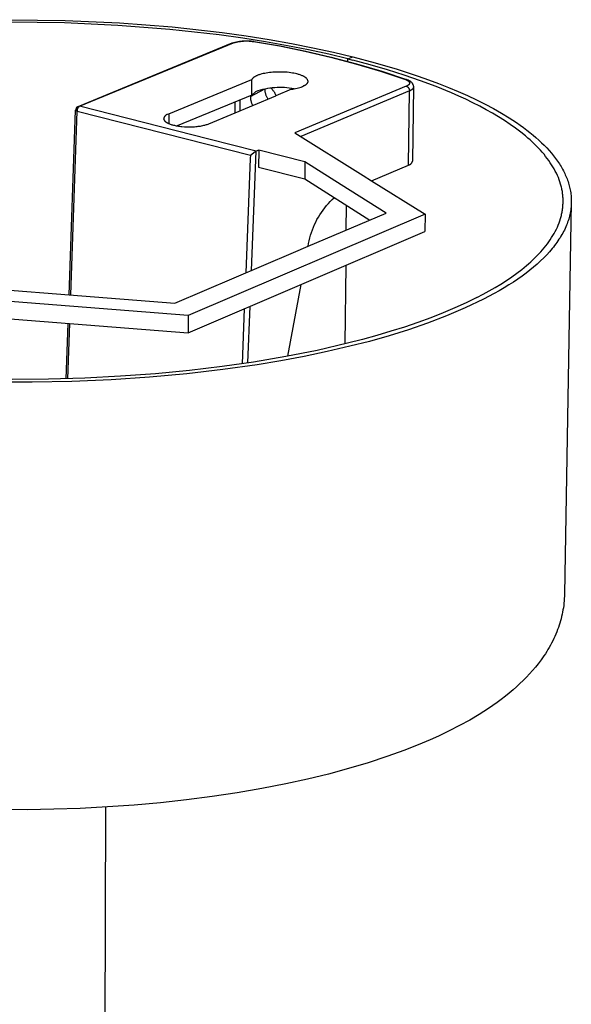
# Model space of a CAD drawing. Header units: millimetres. Extents: x -1239 to 1165, y -2569 to -664.
# Tile 44 of 44: x 770 to 840, y -824 to -698. Entities that reach past the tile are written whole.
import ezdxf

# ---------------------------------------------------------------- set-up
doc = ezdxf.new("R2010")
doc.units = ezdxf.units.MM
doc.layers.add('Make2D$Visible$Curvas', color=7, linetype='Continuous')

msp = doc.modelspace()

# ---------------------------------------------------------------- linework, layer by layer
at = {"layer": 'Make2D$Visible$Curvas', "color": 250, "lineweight": -3, "true_color": 0x111111}
for p, q in [((768.34, -697.62), (775.44, -697.7)), ((775.44, -697.7), (782.41, -698.02)), ((775.36, -698.03), (768.36, -697.94)), ((782.22, -698.34), (775.36, -698.03)), ((788.86, -698.86), (782.22, -698.34)), ((782.41, -698.02), (789.15, -698.55)), ((795.19, -699.57), (788.86, -698.86)), ((789.15, -698.55), (795.57, -699.27)), ((798.22, -700), (795.19, -699.57)), ((795.57, -699.27), (798.64, -699.7)), ((801.14, -700.46), (798.22, -700)), ((798.64, -699.7), (801.61, -700.17)), ((801.61, -700.17), (804.46, -700.67)), ((803.96, -700.96), (801.14, -700.46)), ((806.66, -701.49), (803.96, -700.96)), ((804.46, -700.67), (807.21, -701.21)), ((809.25, -702.05), (806.66, -701.49)), ((807.21, -701.21), (809.83, -701.78)), ((811.71, -702.64), (809.25, -702.05)), ((809.83, -701.78), (812.34, -702.38)), ((811.71, -702.64), (812.34, -702.38)), ((811.71, -702.64), (812.33, -702.8)), ((811.71, -702.99), (811.71, -702.64)), ((814.57, -703.39), (812.33, -702.8)), ((812.34, -702.38), (815.2, -703.14)), ((816.77, -704.03), (814.57, -703.39)), ((815.2, -703.14), (818, -703.95)), ((818.92, -704.71), (816.77, -704.03)), ((818, -703.95), (820.72, -704.84)), ((821.01, -705.43), (818.92, -704.71)), ((820.72, -704.84), (822.04, -705.31)), ((822.04, -705.31), (823.33, -705.79)), ((823.03, -706.19), (821.01, -705.43)), ((824.97, -706.98), (823.03, -706.19)), ((823.33, -705.79), (824.59, -706.29)), ((824.59, -706.29), (825.82, -706.8)), ((825.91, -707.4), (824.97, -706.98)), ((825.82, -706.8), (827.02, -707.33)), ((826.83, -707.82), (825.91, -707.4)), ((827.72, -708.25), (826.83, -707.82)), ((827.02, -707.33), (828.18, -707.88)), ((828.18, -707.88), (829.29, -708.44)), ((828.59, -708.69), (827.72, -708.25)), ((829.43, -709.15), (828.59, -708.69)), ((829.29, -708.44), (830.37, -709.01)), ((830.24, -709.6), (829.43, -709.15)), ((830.37, -709.01), (831.4, -709.6)), ((831.02, -710.07), (830.24, -709.6)), ((831.78, -710.55), (831.02, -710.07)), ((831.4, -709.6), (832.39, -710.2)), ((832.39, -710.2), (833.32, -710.81)), ((832.5, -711.03), (831.78, -710.55)), ((833.19, -711.52), (832.5, -711.03)), ((833.85, -712.02), (833.19, -711.52)), ((833.32, -710.81), (833.77, -711.12)), ((833.77, -711.12), (834.2, -711.44)), ((834.2, -711.44), (834.63, -711.76)), ((834.47, -712.52), (833.85, -712.02)), ((834.77, -712.78), (834.47, -712.52)), ((834.63, -711.76), (835.04, -712.08)), ((835.06, -713.03), (834.77, -712.78)), ((835.04, -712.08), (835.43, -712.4)), ((835.43, -712.4), (835.81, -712.72)), ((835.81, -712.72), (836.18, -713.05)), ((835.34, -713.29), (835.06, -713.03)), ((835.61, -713.55), (835.34, -713.29)), ((835.88, -713.81), (835.61, -713.55)), ((836.13, -714.07), (835.88, -713.81)), ((836.38, -714.34), (836.13, -714.07)), ((836.18, -713.05), (836.53, -713.38)), ((836.53, -713.38), (836.87, -713.71)), ((836.87, -713.71), (837.19, -714.05)), ((837.19, -714.05), (837.5, -714.39)), ((836.61, -714.6), (836.38, -714.34)), ((836.84, -714.87), (836.61, -714.6)), ((837.05, -715.13), (836.84, -714.87)), ((837.26, -715.4), (837.05, -715.13)), ((837.46, -715.67), (837.26, -715.4)), ((837.5, -714.39), (837.79, -714.72)), ((837.79, -714.72), (838.07, -715.06)), ((838.07, -715.06), (838.33, -715.41)), ((838.33, -715.41), (838.58, -715.75)), ((837.64, -715.94), (837.46, -715.67)), ((837.82, -716.21), (837.64, -715.94)), ((837.99, -716.48), (837.82, -716.21)), ((838.15, -716.75), (837.99, -716.48)), ((838.58, -715.75), (838.81, -716.1)), ((838.81, -716.1), (838.92, -716.27)), ((838.92, -716.27), (839.03, -716.44)), ((839.03, -716.44), (839.13, -716.62)), ((839.13, -716.62), (839.23, -716.79)), ((838.29, -717.03), (838.15, -716.75)), ((838.43, -717.3), (838.29, -717.03)), ((838.56, -717.58), (838.43, -717.3)), ((838.68, -717.85), (838.56, -717.58)), ((838.78, -718.13), (838.68, -717.85)), ((839.23, -716.79), (839.32, -716.97)), ((839.32, -716.97), (839.41, -717.14)), ((839.41, -717.14), (839.49, -717.32)), ((839.49, -717.32), (839.57, -717.49)), ((839.57, -717.49), (839.65, -717.67)), ((839.65, -717.67), (839.72, -717.84)), ((839.72, -717.84), (839.79, -718.02)), ((838.88, -718.4), (838.78, -718.13)), ((838.97, -718.68), (838.88, -718.4)), ((839.04, -718.96), (838.97, -718.68)), ((839.08, -719.1), (839.04, -718.96)), ((839.11, -719.23), (839.08, -719.1)), ((839.14, -719.37), (839.11, -719.23)), ((839.79, -718.02), (839.86, -718.19)), ((839.86, -718.19), (839.92, -718.37)), ((839.92, -718.37), (839.98, -718.55)), ((839.98, -718.55), (840.03, -718.72)), ((840.03, -718.72), (840.08, -718.9)), ((840.08, -718.9), (840.12, -719.08)), ((840.12, -719.08), (840.16, -719.25)), ((840.16, -719.25), (840.2, -719.43)), ((839.16, -719.51), (839.14, -719.37)), ((839.19, -719.65), (839.16, -719.51)), ((839.21, -719.79), (839.19, -719.65)), ((839.23, -719.93), (839.21, -719.79)), ((839.24, -720.07), (839.23, -719.93)), ((839.26, -720.21), (839.24, -720.07)), ((839.27, -720.34), (839.26, -720.21)), ((839.28, -720.48), (839.27, -720.34)), ((839.28, -720.62), (839.28, -720.48)), ((840.2, -719.43), (840.23, -719.61)), ((840.23, -719.61), (840.26, -719.79)), ((840.26, -719.79), (840.28, -719.96)), ((840.28, -719.96), (840.3, -720.14)), ((840.3, -720.14), (840.32, -720.32)), ((840.32, -720.32), (840.33, -720.49)), ((840.33, -720.49), (840.34, -720.67)), ((811.48, -724.58), (811.51, -721.39)), ((839.22, -721.87), (839.24, -721.73)), ((839.24, -721.73), (839.25, -721.59)), ((839.25, -721.59), (839.26, -721.45)), ((839.26, -721.45), (839.27, -721.31)), ((839.27, -721.31), (839.28, -721.18)), ((839.29, -720.76), (839.28, -720.62)), ((839.28, -721.18), (839.29, -721.04)), ((839.29, -720.9), (839.29, -720.76)), ((839.29, -721.04), (839.29, -720.9)), ((840.34, -721.03), (839.46, -771.22)), ((840.31, -721.61), (840.28, -721.8)), ((840.32, -721.41), (840.31, -721.61)), ((840.33, -721.22), (840.32, -721.41)), ((840.34, -721.03), (840.33, -721.22)), ((840.34, -720.67), (840.34, -720.85)), ((840.34, -720.85), (840.34, -721.03)), ((838.95, -723.11), (839.03, -722.83)), ((839.03, -722.83), (839.07, -722.7)), ((839.07, -722.7), (839.1, -722.56)), ((839.1, -722.56), (839.13, -722.42)), ((839.13, -722.42), (839.15, -722.28)), ((839.15, -722.28), (839.18, -722.14)), ((839.18, -722.14), (839.2, -722.01)), ((839.2, -722.01), (839.22, -721.87)), ((840.05, -722.98), (840, -723.18)), ((840.1, -722.78), (840.05, -722.98)), ((840.15, -722.59), (840.1, -722.78)), ((840.19, -722.39), (840.15, -722.59)), ((840.23, -722.19), (840.19, -722.39)), ((840.26, -722), (840.23, -722.19)), ((840.28, -721.8), (840.26, -722)), ((838.42, -724.47), (838.55, -724.2)), ((838.55, -724.2), (838.66, -723.93)), ((838.66, -723.93), (838.77, -723.65)), ((838.77, -723.65), (838.87, -723.38)), ((838.87, -723.38), (838.95, -723.11)), ((839.63, -724.17), (839.54, -724.37)), ((839.71, -723.97), (839.63, -724.17)), ((839.79, -723.77), (839.71, -723.97)), ((839.87, -723.57), (839.79, -723.77)), ((839.93, -723.38), (839.87, -723.57)), ((840, -723.18), (839.93, -723.38)), ((837.64, -725.81), (837.82, -725.54)), ((837.82, -725.54), (837.98, -725.27)), ((837.98, -725.27), (838.14, -725.01)), ((838.14, -725.01), (838.28, -724.74)), ((838.28, -724.74), (838.42, -724.47)), ((838.89, -725.56), (838.76, -725.76)), ((839.01, -725.36), (838.89, -725.56)), ((839.13, -725.16), (839.01, -725.36)), ((839.24, -724.96), (839.13, -725.16)), ((839.35, -724.77), (839.24, -724.96)), ((839.45, -724.57), (839.35, -724.77)), ((839.54, -724.37), (839.45, -724.57)), ((836.86, -726.86), (837.07, -726.6)), ((837.07, -726.6), (837.27, -726.33)), ((837.27, -726.33), (837.46, -726.07)), ((837.46, -726.07), (837.64, -725.81)), ((838.04, -726.76), (837.88, -726.95)), ((838.2, -726.56), (838.04, -726.76)), ((838.35, -726.36), (838.2, -726.56)), ((838.49, -726.16), (838.35, -726.36)), ((838.63, -725.96), (838.49, -726.16)), ((838.76, -725.76), (838.63, -725.96)), ((835.67, -728.14), (835.93, -727.88)), ((835.93, -727.88), (836.17, -727.63)), ((836.17, -727.63), (836.41, -727.37)), ((836.41, -727.37), (836.64, -727.12)), ((836.64, -727.12), (836.86, -726.86)), ((837.18, -727.75), (836.8, -728.14)), ((837.54, -727.35), (837.18, -727.75)), ((837.88, -726.95), (837.54, -727.35)), ((811.43, -729.09), (811.32, -739.17)), ((833.98, -729.62), (834.58, -729.13)), ((834.58, -729.13), (834.86, -728.89)), ((834.86, -728.89), (835.14, -728.64)), ((835.51, -729.32), (835.03, -729.71)), ((835.14, -728.64), (835.41, -728.39)), ((835.41, -728.39), (835.67, -728.14)), ((835.96, -728.93), (835.51, -729.32)), ((836.39, -728.54), (835.96, -728.93)), ((836.8, -728.14), (836.39, -728.54)), ((832.01, -731.04), (832.7, -730.57)), ((832.7, -730.57), (833.35, -730.1)), ((833.35, -730.1), (833.98, -729.62)), ((834.02, -730.48), (833.48, -730.86)), ((834.54, -730.09), (834.02, -730.48)), ((835.03, -729.71), (834.54, -730.09)), ((830.57, -731.94), (831.3, -731.49)), ((831.3, -731.49), (832.01, -731.04)), ((832.33, -731.61), (831.73, -731.99)), ((832.92, -731.24), (832.33, -731.61)), ((833.48, -730.86), (832.92, -731.24)), ((828.21, -733.24), (829.02, -732.81)), ((829.02, -732.81), (829.8, -732.38)), ((830.45, -732.72), (829.09, -733.44)), ((829.8, -732.38), (830.57, -731.94)), ((831.1, -732.35), (830.45, -732.72)), ((831.73, -731.99), (831.1, -732.35)), ((826.84, -733.91), (825.4, -734.56)), ((829.09, -733.44), (826.73, -734.54)), ((828.21, -733.24), (826.84, -733.91)), ((824.34, -735.56), (821.91, -736.5)), ((823.89, -735.2), (822.31, -735.82)), ((825.4, -734.56), (823.89, -735.2)), ((826.73, -734.54), (824.34, -735.56)), ((820.67, -736.42), (818.97, -737)), ((821.91, -736.5), (819.45, -737.37)), ((822.31, -735.82), (820.67, -736.42)), ((815.41, -738.09), (813.56, -738.6)), ((816.97, -738.15), (814.47, -738.85)), ((817.22, -737.55), (815.41, -738.09)), ((819.45, -737.37), (816.97, -738.15)), ((818.97, -737), (817.22, -737.55)), ((811.66, -739.09), (807.76, -739.99)), ((813.56, -738.6), (811.66, -739.09)), ((814.47, -738.85), (811.94, -739.47)), ((807.76, -739.99), (803.72, -740.79)), ((809.06, -740.14), (806.11, -740.76)), ((811.94, -739.47), (809.06, -740.14)), ((799.6, -741.5), (795.57, -742.07)), ((800.05, -741.83), (795.65, -742.46)), ((803.72, -740.79), (799.6, -741.5)), ((803.1, -741.32), (800.05, -741.83)), ((806.11, -740.76), (803.1, -741.32)), ((787.04, -743), (782.56, -743.32)), ((791.04, -742.99), (786.27, -743.43)), ((791.38, -742.58), (787.04, -743)), ((795.65, -742.46), (791.04, -742.99)), ((795.57, -742.07), (791.38, -742.58)), ((771.21, -744.08), (766.07, -744.06)), ((773.33, -743.69), (768.64, -743.73)), ((776.32, -743.98), (771.21, -744.08)), ((777.98, -743.56), (773.33, -743.69)), ((781.35, -743.76), (776.32, -743.98)), ((782.56, -743.32), (777.98, -743.56)), ((786.27, -743.43), (781.35, -743.76)), ((839.42, -772.1), (839.39, -772.39)), ((839.44, -771.81), (839.42, -772.1)), ((839.46, -771.51), (839.44, -771.81)), ((839.46, -771.21), (839.46, -771.22)), ((839.46, -771.22), (839.46, -771.51)), ((839.27, -773.25), (839.22, -773.54)), ((839.32, -772.97), (839.27, -773.25)), ((839.36, -772.68), (839.32, -772.97)), ((839.39, -772.39), (839.36, -772.68)), ((838.95, -774.67), (838.87, -774.95)), ((839.02, -774.39), (838.95, -774.67)), ((839.1, -774.11), (839.02, -774.39)), ((839.16, -773.82), (839.1, -774.11)), ((839.22, -773.54), (839.16, -773.82)), ((838.58, -775.78), (838.47, -776.08)), ((838.68, -775.51), (838.58, -775.78)), ((838.78, -775.23), (838.68, -775.51)), ((838.87, -774.95), (838.78, -775.23)), ((837.95, -777.22), (837.81, -777.51)), ((838.09, -776.94), (837.95, -777.22)), ((838.22, -776.66), (838.09, -776.94)), ((838.35, -776.37), (838.22, -776.66)), ((838.47, -776.08), (838.35, -776.37)), ((837.35, -778.33), (837.18, -778.6)), ((837.51, -778.06), (837.35, -778.33)), ((837.66, -777.78), (837.51, -778.06)), ((837.81, -777.51), (837.66, -777.78)), ((836.47, -779.66), (836.08, -780.18)), ((836.83, -779.14), (836.47, -779.66)), ((837.01, -778.87), (836.83, -779.14)), ((837.18, -778.6), (837.01, -778.87)), ((835.36, -781.04), (834.98, -781.47)), ((835.73, -780.61), (835.36, -781.04)), ((836.08, -780.18), (835.73, -780.61)), ((834.18, -782.3), (833.76, -782.7)), ((834.59, -781.89), (834.18, -782.3)), ((834.98, -781.47), (834.59, -781.89)), ((832.89, -783.49), (832.39, -783.91)), ((833.33, -783.1), (832.89, -783.49)), ((833.76, -782.7), (833.33, -783.1)), ((831.36, -784.72), (830.83, -785.11)), ((831.89, -784.31), (831.36, -784.72)), ((832.39, -783.91), (831.89, -784.31)), ((829.71, -785.89), (829.13, -786.27)), ((830.28, -785.5), (829.71, -785.89)), ((830.83, -785.11), (830.28, -785.5)), ((827.31, -787.37), (826.02, -788.07)), ((828.54, -786.64), (827.31, -787.37)), ((829.13, -786.27), (828.54, -786.64)), ((826.02, -788.07), (824.69, -788.76)), ((822.26, -789.89), (821.2, -790.34)), ((823.3, -789.42), (822.26, -789.89)), ((824.69, -788.76), (823.3, -789.42)), ((821.2, -790.34), (818.99, -791.22)), ((816.69, -792.05), (814.29, -792.84)), ((818.99, -791.22), (816.69, -792.05)), ((811.79, -793.59), (809.19, -794.29)), ((814.29, -792.84), (811.79, -793.59)), ((806.51, -794.94), (803.73, -795.55)), ((809.19, -794.29), (806.51, -794.94)), ((800.66, -796.16), (797.52, -796.7)), ((803.73, -795.55), (800.66, -796.16)), ((794.3, -797.18), (791.02, -797.61)), ((797.52, -796.7), (794.3, -797.18)), ((777.39, -798.69), (773.99, -798.8)), ((780.86, -798.51), (777.39, -798.69)), ((780.64, -798.53), (779.19, -1188.15)), ((784.3, -798.27), (780.86, -798.51)), ((787.68, -797.97), (784.3, -798.27)), ((791.02, -797.61), (787.68, -797.97)), ((770.6, -798.86), (767.22, -798.85)), ((773.99, -798.8), (770.6, -798.86))]:
    msp.add_line(p, q, dxfattribs=at)
at = {"layer": 'Make2D$Visible$Curvas', "color": 8, "lineweight": -3, "true_color": 0x7f7f7f}
for p, q in [((797.97, -700.35), (798.16, -700.33)), ((798.16, -700.33), (798.35, -700.32)), ((798.35, -700.32), (798.54, -700.31)), ((798.54, -700.31), (798.74, -700.31)), ((798.74, -700.31), (798.93, -700.32)), ((798.93, -700.32), (799.12, -700.33)), ((799.12, -700.33), (799.31, -700.34)), ((777.1, -708.73), (796.86, -700.6)), ((777.29, -708.71), (797.05, -700.59)), ((796.71, -700.73), (796.82, -700.62)), ((796.86, -700.6), (797.04, -700.55)), ((797.05, -700.59), (796.86, -700.61)), ((797.04, -700.55), (797.22, -700.5)), ((797.05, -700.59), (797.23, -700.54)), ((797.22, -700.5), (797.41, -700.45)), ((797.23, -700.54), (797.41, -700.49)), ((797.41, -700.45), (797.6, -700.41)), ((797.41, -700.49), (797.59, -700.45)), ((797.59, -700.45), (797.77, -700.42)), ((797.6, -700.41), (797.78, -700.38)), ((797.77, -700.42), (797.95, -700.39)), ((797.78, -700.38), (797.97, -700.35)), ((797.95, -700.39), (798.13, -700.37)), ((798.13, -700.37), (798.32, -700.35)), ((798.32, -700.35), (798.5, -700.34)), ((798.5, -700.34), (798.69, -700.34)), ((798.69, -700.34), (798.87, -700.34)), ((798.87, -700.34), (799.06, -700.35)), ((799.06, -700.35), (799.24, -700.37)), ((799.24, -700.37), (799.42, -700.39)), ((799.31, -700.34), (799.5, -700.37)), ((799.42, -700.39), (799.61, -700.42)), ((799.5, -700.37), (799.69, -700.4)), ((799.69, -700.4), (799.61, -700.42)), ((799.61, -700.42), (802.91, -700.98)), ((799.69, -700.4), (803, -700.97)), ((802.91, -700.98), (806.19, -701.65)), ((803, -700.97), (806.3, -701.63)), ((806.19, -701.65), (809.45, -702.41)), ((806.3, -701.63), (809.57, -702.4)), ((809.45, -702.41), (812.68, -703.27)), ((809.57, -702.4), (812.82, -703.27)), ((812.68, -703.27), (815.89, -704.23)), ((812.82, -703.27), (816.04, -704.23)), ((788.76, -709.66), (799.39, -705.26)), ((799.37, -707.27), (799.39, -705.26)), ((799.4, -705.25), (799.39, -705.25)), ((799.39, -705.25), (799.39, -705.26)), ((799.41, -705.23), (799.4, -705.24)), ((799.4, -705.24), (799.4, -705.25)), ((799.42, -705.21), (799.41, -705.22)), ((799.41, -705.22), (799.41, -705.23)), ((799.43, -705.19), (799.42, -705.21)), ((799.45, -705.18), (799.43, -705.19)), ((799.46, -705.16), (799.45, -705.18)), ((799.48, -705.14), (799.46, -705.16)), ((799.49, -705.12), (799.48, -705.14)), ((799.51, -705.11), (799.49, -705.12)), ((799.53, -705.09), (799.51, -705.11)), ((799.55, -705.07), (799.53, -705.09)), ((799.57, -705.05), (799.55, -705.07)), ((799.59, -705.04), (799.57, -705.05)), ((799.61, -705.02), (799.59, -705.04)), ((799.63, -705), (799.61, -705.02)), ((799.66, -704.98), (799.63, -705)), ((799.68, -704.97), (799.66, -704.98)), ((799.71, -704.95), (799.68, -704.97)), ((799.73, -704.93), (799.71, -704.95)), ((799.76, -704.92), (799.73, -704.93)), ((799.82, -704.89), (799.76, -704.92)), ((799.88, -704.85), (799.82, -704.89)), ((799.94, -704.82), (799.88, -704.85)), ((800.01, -704.79), (799.94, -704.82)), ((800.08, -704.76), (800.01, -704.79)), ((800.15, -704.73), (800.08, -704.76)), ((800.23, -704.7), (800.15, -704.73)), ((800.31, -704.67), (800.23, -704.7)), ((800.39, -704.65), (800.31, -704.67)), ((800.47, -704.62), (800.39, -704.65)), ((800.65, -704.57), (800.47, -704.62)), ((800.84, -704.53), (800.65, -704.57)), ((801.03, -704.49), (800.84, -704.53)), ((801.23, -704.45), (801.03, -704.49)), ((801.43, -704.42), (801.23, -704.45)), ((801.64, -704.39), (801.43, -704.42)), ((801.85, -704.37), (801.64, -704.39)), ((802.06, -704.35), (801.85, -704.37)), ((802.29, -704.33), (802.06, -704.35)), ((802.52, -704.32), (802.29, -704.33)), ((802.75, -704.32), (802.52, -704.32)), ((802.99, -704.32), (802.75, -704.32)), ((803.22, -704.32), (802.99, -704.32)), ((803.46, -704.33), (803.22, -704.32)), ((803.69, -704.34), (803.46, -704.33)), ((803.92, -704.36), (803.69, -704.34)), ((804.15, -704.39), (803.92, -704.36)), ((804.37, -704.42), (804.15, -704.39)), ((804.58, -704.45), (804.37, -704.42)), ((804.78, -704.48), (804.58, -704.45)), ((804.97, -704.52), (804.78, -704.48)), ((805.15, -704.57), (804.97, -704.52)), ((805.26, -704.59), (805.15, -704.57)), ((805.36, -704.62), (805.26, -704.59)), ((805.47, -704.65), (805.36, -704.62)), ((805.56, -704.69), (805.47, -704.65)), ((805.66, -704.72), (805.56, -704.69)), ((805.75, -704.76), (805.66, -704.72)), ((805.84, -704.79), (805.75, -704.76)), ((805.92, -704.83), (805.84, -704.79)), ((806, -704.87), (805.92, -704.83)), ((806.04, -704.89), (806, -704.87)), ((806.08, -704.91), (806.04, -704.89)), ((806.12, -704.93), (806.08, -704.91)), ((806.15, -704.95), (806.12, -704.93)), ((806.18, -704.97), (806.15, -704.95)), ((806.22, -704.99), (806.18, -704.97)), ((806.25, -705.01), (806.22, -704.99)), ((806.28, -705.04), (806.25, -705.01)), ((806.3, -705.06), (806.28, -705.04)), ((806.33, -705.08), (806.3, -705.06)), ((806.36, -705.1), (806.33, -705.08)), ((806.38, -705.12), (806.36, -705.1)), ((806.4, -705.15), (806.38, -705.12)), ((806.41, -705.16), (806.4, -705.15)), ((806.42, -705.17), (806.41, -705.16)), ((806.42, -705.17), (806.57, -705.5)), ((815.89, -704.23), (819.07, -705.28)), ((816.04, -704.23), (819.23, -705.29)), ((819.23, -705.29), (819.07, -705.28)), ((819.07, -705.28), (819.11, -705.3)), ((819.11, -705.3), (819.15, -705.31)), ((819.15, -705.31), (819.18, -705.33)), ((819.18, -705.33), (819.22, -705.34)), ((819.22, -705.34), (819.25, -705.36)), ((819.23, -705.29), (819.25, -705.29)), ((819.24, -705.29), (819.28, -705.3)), ((819.25, -705.36), (819.29, -705.38)), ((819.28, -705.3), (819.31, -705.31)), ((819.29, -705.38), (819.32, -705.39)), ((819.31, -705.31), (819.35, -705.32)), ((819.35, -705.32), (819.39, -705.33)), ((819.39, -705.33), (819.42, -705.34)), ((819.42, -705.34), (819.46, -705.36)), ((819.46, -705.36), (819.49, -705.37)), ((819.49, -705.37), (819.53, -705.39)), ((799.19, -707.48), (801.03, -706.46)), ((800.77, -706.58), (800.46, -706.66)), ((801.07, -706.51), (800.77, -706.58)), ((801.03, -706.46), (801.03, -706.54)), ((801.03, -706.54), (801.03, -706.61)), ((801.03, -706.61), (801.04, -706.69)), ((801.38, -706.45), (801.07, -706.51)), ((801.69, -706.4), (801.38, -706.45)), ((802, -706.36), (801.69, -706.4)), ((801.82, -706.37), (801.88, -706.42)), ((801.88, -706.42), (801.94, -706.48)), ((801.94, -706.48), (801.99, -706.54)), ((801.99, -706.54), (802.04, -706.6)), ((802.31, -706.33), (802, -706.36)), ((802.04, -706.6), (802.09, -706.67)), ((802.62, -706.31), (802.31, -706.33)), ((804.48, -706.54), (802.47, -707.38)), ((802.93, -706.31), (802.62, -706.31)), ((803.24, -706.31), (802.93, -706.31)), ((803.56, -706.32), (803.24, -706.31)), ((803.87, -706.35), (803.56, -706.32)), ((804.18, -706.39), (803.87, -706.35)), ((804.49, -706.43), (804.18, -706.39)), ((804.48, -706.54), (804.65, -706.52)), ((804.79, -706.49), (804.49, -706.43)), ((804.65, -706.52), (804.83, -706.49)), ((804.83, -706.49), (805, -706.45)), ((819.18, -706.13), (804.91, -712.1)), ((805, -706.45), (805.18, -706.41)), ((805.18, -706.41), (805.35, -706.36)), ((805.35, -706.36), (805.52, -706.31)), ((805.52, -706.31), (805.69, -706.25)), ((805.69, -706.25), (805.86, -706.18)), ((805.86, -706.18), (806.02, -706.11)), ((806.05, -706.1), (806.02, -706.11)), ((806.07, -706.09), (806.05, -706.1)), ((806.1, -706.08), (806.07, -706.09)), ((806.12, -706.07), (806.1, -706.08)), ((806.15, -706.06), (806.12, -706.07)), ((806.17, -706.05), (806.15, -706.06)), ((806.2, -706.03), (806.17, -706.05)), ((806.22, -706.02), (806.2, -706.03)), ((806.24, -706), (806.22, -706.02)), ((806.27, -705.99), (806.24, -706)), ((806.29, -705.97), (806.27, -705.99)), ((806.31, -705.95), (806.29, -705.97)), ((806.33, -705.93), (806.31, -705.95)), ((806.35, -705.91), (806.33, -705.93)), ((806.37, -705.89), (806.35, -705.91)), ((806.39, -705.87), (806.37, -705.89)), ((806.41, -705.85), (806.39, -705.87)), ((806.42, -705.83), (806.41, -705.85)), ((806.44, -705.81), (806.42, -705.83)), ((806.46, -705.78), (806.44, -705.81)), ((806.47, -705.76), (806.46, -705.78)), ((806.48, -705.74), (806.47, -705.76)), ((806.5, -705.71), (806.48, -705.74)), ((806.51, -705.69), (806.5, -705.71)), ((806.52, -705.66), (806.51, -705.69)), ((806.53, -705.63), (806.52, -705.66)), ((806.54, -705.61), (806.53, -705.63)), ((806.55, -705.58), (806.54, -705.61)), ((806.56, -705.56), (806.55, -705.58)), ((806.57, -705.53), (806.56, -705.56)), ((806.57, -705.5), (806.57, -705.53)), ((819.3, -706.08), (819.18, -706.13)), ((819.18, -706.13), (819.2, -706.14)), ((819.2, -706.14), (819.22, -706.15)), ((819.22, -706.15), (819.24, -706.16)), ((819.24, -706.16), (819.26, -706.17)), ((819.26, -706.17), (819.28, -706.18)), ((819.28, -706.18), (819.3, -706.19)), ((819.32, -706.07), (819.3, -706.08)), ((819.3, -706.19), (819.32, -706.2)), ((819.32, -705.39), (819.35, -705.41)), ((819.35, -706.05), (819.32, -706.07)), ((819.32, -706.2), (819.33, -706.21)), ((819.33, -706.21), (819.35, -706.23)), ((819.35, -705.41), (819.37, -705.43)), ((819.37, -706.04), (819.35, -706.05)), ((819.35, -706.23), (819.37, -706.24)), ((819.37, -705.43), (819.4, -705.44)), ((819.39, -706.03), (819.37, -706.04)), ((819.37, -706.24), (819.38, -706.25)), ((819.38, -706.25), (819.4, -706.27)), ((819.41, -706.01), (819.39, -706.03)), ((819.4, -705.44), (819.41, -705.45)), ((819.4, -706.27), (819.42, -706.28)), ((819.41, -705.45), (819.42, -705.46)), ((819.43, -706), (819.41, -706.01)), ((819.42, -705.46), (819.44, -705.47)), ((819.42, -706.28), (819.43, -706.3)), ((819.45, -705.99), (819.43, -706)), ((819.43, -706.3), (819.44, -706.32)), ((819.44, -705.47), (819.45, -705.48)), ((819.44, -706.32), (819.46, -706.33)), ((819.45, -705.48), (819.46, -705.49)), ((819.47, -705.97), (819.45, -705.99)), ((819.46, -705.49), (819.47, -705.5)), ((819.46, -706.33), (819.47, -706.35)), ((819.47, -705.5), (819.48, -705.51)), ((819.48, -705.96), (819.47, -705.96)), ((819.47, -705.96), (819.47, -705.97)), ((819.47, -706.35), (819.48, -706.37)), ((819.48, -705.51), (819.49, -705.52)), ((819.49, -705.95), (819.48, -705.96)), ((819.48, -706.37), (819.5, -706.39)), ((819.49, -705.52), (819.5, -705.52)), ((819.5, -705.94), (819.49, -705.95)), ((819.5, -705.52), (819.51, -705.53)), ((819.51, -705.93), (819.5, -705.94)), ((819.5, -705.94), (819.5, -705.94)), ((819.5, -706.39), (819.51, -706.4)), ((819.51, -705.53), (819.52, -705.54)), ((819.52, -705.92), (819.51, -705.93)), ((819.51, -706.4), (819.52, -706.42)), ((819.52, -705.54), (819.52, -705.55)), ((819.52, -705.55), (819.53, -705.56)), ((819.53, -705.91), (819.52, -705.91)), ((819.52, -705.91), (819.52, -705.92)), ((819.52, -706.42), (819.53, -706.44)), ((819.53, -705.39), (819.56, -705.41)), ((819.53, -705.56), (819.54, -705.57)), ((819.54, -705.9), (819.53, -705.91)), ((819.53, -706.44), (819.54, -706.46)), ((819.54, -705.57), (819.55, -705.58)), ((819.55, -705.89), (819.54, -705.89)), ((819.54, -705.89), (819.54, -705.9)), ((819.54, -706.46), (819.54, -706.48)), ((819.54, -706.48), (819.55, -706.5)), ((819.55, -705.58), (819.55, -705.59)), ((819.55, -705.59), (819.56, -705.6)), ((819.56, -705.87), (819.55, -705.88)), ((819.55, -705.88), (819.55, -705.89)), ((819.55, -706.5), (819.56, -706.52)), ((819.56, -705.41), (819.59, -705.43)), ((819.56, -705.6), (819.56, -705.61)), ((819.56, -705.61), (819.57, -705.62)), ((819.57, -705.86), (819.56, -705.86)), ((819.56, -705.86), (819.56, -705.87)), ((819.56, -706.52), (819.56, -706.54)), ((819.56, -706.54), (819.57, -706.56)), ((819.57, -705.62), (819.57, -705.62)), ((819.57, -705.62), (819.57, -705.63)), ((819.57, -705.63), (819.58, -705.63)), ((819.58, -705.84), (819.57, -705.84)), ((819.57, -705.84), (819.57, -705.85)), ((819.57, -705.85), (819.57, -705.85)), ((819.57, -705.85), (819.57, -705.86)), ((819.57, -706.56), (819.58, -706.59)), ((819.58, -705.63), (819.58, -705.64)), ((819.58, -705.64), (819.58, -705.64)), ((819.58, -705.64), (819.58, -705.65)), ((819.58, -705.65), (819.58, -705.65)), ((819.58, -705.65), (819.59, -705.66)), ((819.59, -705.81), (819.58, -705.81)), ((819.58, -705.81), (819.58, -705.82)), ((819.58, -705.82), (819.58, -705.82)), ((819.58, -705.82), (819.58, -705.83)), ((819.58, -705.83), (819.58, -705.83)), ((819.58, -705.83), (819.58, -705.84)), ((819.58, -706.59), (819.58, -706.61)), ((819.58, -706.61), (819.58, -706.63)), ((819.58, -706.63), (819.59, -706.65)), ((819.59, -705.43), (819.63, -705.45)), ((819.59, -705.66), (819.59, -705.66)), ((819.59, -705.66), (819.59, -705.67)), ((819.59, -705.67), (819.59, -705.67)), ((819.59, -705.67), (819.59, -705.67)), ((819.59, -705.67), (819.59, -705.68)), ((819.59, -705.68), (819.59, -705.68)), ((819.59, -705.68), (819.59, -705.69)), ((819.59, -705.69), (819.6, -705.69)), ((819.6, -705.78), (819.59, -705.78)), ((819.59, -705.78), (819.59, -705.78)), ((819.59, -705.78), (819.59, -705.79)), ((819.59, -705.79), (819.59, -705.79)), ((819.59, -705.79), (819.59, -705.8)), ((819.59, -705.8), (819.59, -705.8)), ((819.59, -705.8), (819.59, -705.81)), ((819.6, -705.69), (819.6, -705.7)), ((819.6, -705.7), (819.6, -705.7)), ((819.6, -705.7), (819.6, -705.71)), ((819.6, -705.71), (819.6, -705.71)), ((819.6, -705.71), (819.6, -705.72)), ((819.6, -705.72), (819.6, -705.72)), ((819.6, -705.72), (819.6, -705.73)), ((819.6, -705.73), (819.6, -705.73)), ((819.6, -705.73), (819.6, -705.74)), ((819.6, -705.74), (819.6, -705.74)), ((819.6, -705.74), (819.6, -705.75)), ((819.6, -705.75), (819.6, -705.75)), ((819.6, -705.75), (819.6, -705.76)), ((819.6, -705.76), (819.6, -705.76)), ((819.6, -705.76), (819.6, -705.77)), ((819.6, -705.77), (819.6, -705.77)), ((819.6, -705.77), (819.6, -705.78)), ((819.63, -705.45), (819.66, -705.47)), ((819.66, -705.47), (819.69, -705.49)), ((819.69, -705.49), (819.72, -705.52)), ((819.72, -705.52), (819.75, -705.54)), ((819.75, -705.54), (819.78, -705.57)), ((819.78, -705.57), (819.8, -705.6)), ((819.8, -705.6), (819.83, -705.62)), ((819.81, -706.64), (819.8, -706.65)), ((819.83, -706.63), (819.81, -706.64)), ((819.83, -705.62), (819.85, -705.65)), ((819.85, -706.62), (819.83, -706.63)), ((819.85, -705.65), (819.88, -705.68)), ((819.86, -706.61), (819.85, -706.62)), ((819.88, -706.6), (819.86, -706.61)), ((819.88, -705.68), (819.9, -705.71)), ((819.9, -706.58), (819.88, -706.6)), ((819.9, -705.71), (819.92, -705.74)), ((819.91, -706.57), (819.9, -706.58)), ((819.93, -706.56), (819.91, -706.57)), ((819.92, -705.74), (819.95, -705.78)), ((819.94, -706.55), (819.93, -706.56)), ((819.96, -706.53), (819.94, -706.55)), ((819.95, -705.78), (819.97, -705.81)), ((819.97, -706.52), (819.96, -706.53)), ((819.97, -705.81), (819.98, -705.84)), ((819.98, -706.5), (819.97, -706.52)), ((819.98, -705.84), (820, -705.88)), ((820, -706.49), (819.98, -706.5)), ((820.11, -706.24), (819.99, -715.74)), ((820, -705.88), (820.02, -705.91)), ((820.01, -706.47), (820, -706.49)), ((820.02, -706.46), (820.01, -706.47)), ((820.02, -705.91), (820.03, -705.95)), ((820.03, -706.44), (820.02, -706.46)), ((820.03, -705.95), (820.05, -705.98)), ((820.04, -706.42), (820.03, -706.44)), ((820.05, -706.41), (820.04, -706.42)), ((820.05, -705.98), (820.06, -706.02)), ((820.06, -706.39), (820.05, -706.41)), ((820.06, -706.02), (820.07, -706.05)), ((820.07, -706.37), (820.06, -706.39)), ((820.07, -706.05), (820.08, -706.09)), ((820.08, -706.35), (820.07, -706.37)), ((820.08, -706.09), (820.09, -706.13)), ((820.09, -706.32), (820.08, -706.34)), ((820.08, -706.34), (820.08, -706.35)), ((820.09, -706.13), (820.1, -706.17)), ((820.1, -706.3), (820.09, -706.32)), ((820.1, -706.17), (820.11, -706.2)), ((820.11, -706.26), (820.1, -706.28)), ((820.1, -706.28), (820.1, -706.3)), ((820.11, -706.2), (820.11, -706.24)), ((820.11, -706.24), (820.11, -706.26)), ((799.37, -707.27), (789.82, -711.23)), ((793.86, -710.95), (802.47, -707.38)), ((797.84, -707.9), (797.83, -709.31)), ((799.19, -707.48), (799.2, -707.33)), ((799.19, -707.48), (799.2, -707.56)), ((799.2, -707.56), (799.2, -707.64)), ((799.2, -707.64), (799.21, -707.72)), ((799.21, -707.72), (799.22, -707.8)), ((799.22, -707.8), (799.23, -707.88)), ((799.23, -707.88), (799.24, -707.95)), ((799.87, -706.85), (799.37, -707.27)), ((800.17, -706.75), (799.87, -706.85)), ((800.46, -706.66), (800.17, -706.75)), ((801.04, -706.69), (801.05, -706.77)), ((801.05, -706.77), (801.06, -706.85)), ((801.06, -706.85), (801.08, -706.93)), ((801.08, -706.93), (801.1, -707.01)), ((801.1, -707.01), (801.12, -707.08)), ((801.12, -707.08), (801.14, -707.16)), ((801.14, -707.16), (801.16, -707.24)), ((801.16, -707.24), (801.19, -707.31)), ((801.19, -707.31), (801.22, -707.38)), ((801.22, -707.38), (801.26, -707.46)), ((801.26, -707.46), (801.29, -707.53)), ((801.29, -707.53), (801.33, -707.6)), ((801.33, -707.6), (801.37, -707.66)), ((801.37, -707.66), (801.41, -707.73)), ((801.41, -707.73), (801.46, -707.8)), ((802.09, -706.67), (802.14, -706.73)), ((802.14, -706.73), (802.19, -706.8)), ((802.19, -706.8), (802.23, -706.87)), ((802.23, -706.87), (802.27, -706.94)), ((802.27, -706.94), (802.31, -707.01)), ((802.31, -707.01), (802.35, -707.08)), ((802.35, -707.08), (802.38, -707.15)), ((802.38, -707.15), (802.41, -707.23)), ((802.41, -707.23), (802.44, -707.3)), ((802.44, -707.3), (802.47, -707.38)), ((819.59, -706.74), (805.66, -712.57)), ((819.47, -716.24), (819.59, -706.74)), ((819.59, -706.65), (819.59, -706.67)), ((819.59, -706.74), (819.72, -706.67)), ((819.59, -706.67), (819.59, -706.69)), ((819.59, -706.69), (819.59, -706.71)), ((819.59, -706.71), (819.59, -706.74)), ((819.74, -706.67), (819.72, -706.67)), ((819.76, -706.66), (819.74, -706.67)), ((819.78, -706.65), (819.76, -706.66)), ((819.8, -706.65), (819.78, -706.65)), ((776.77, -709.2), (776.88, -709.11)), ((776.88, -709.11), (776.87, -709.29)), ((776.88, -709.02), (776.89, -709)), ((776.88, -709.03), (776.88, -709.02)), ((776.88, -709.04), (776.88, -709.03)), ((776.88, -709.06), (776.88, -709.04)), ((777.02, -709.05), (776.88, -709.11)), ((776.88, -709.07), (776.88, -709.06)), ((776.88, -709.09), (776.88, -709.07)), ((776.88, -709.1), (776.88, -709.09)), ((776.88, -709.11), (776.88, -709.1)), ((776.89, -708.98), (776.9, -708.96)), ((776.89, -708.99), (776.89, -708.98)), ((776.89, -709), (776.89, -708.99)), ((776.9, -708.95), (776.91, -708.94)), ((776.9, -708.96), (776.9, -708.95)), ((776.91, -708.92), (776.92, -708.91)), ((776.91, -708.94), (776.91, -708.92)), ((776.92, -708.9), (776.93, -708.89)), ((776.92, -708.91), (776.92, -708.9)), ((776.93, -708.89), (776.94, -708.87)), ((776.94, -708.86), (776.95, -708.85)), ((776.94, -708.87), (776.94, -708.86)), ((776.95, -708.85), (776.96, -708.84)), ((776.96, -708.84), (776.97, -708.83)), ((776.97, -708.83), (776.98, -708.82)), ((776.98, -708.82), (776.99, -708.81)), ((776.99, -709.15), (776.98, -709.18)), ((776.99, -708.81), (777, -708.8)), ((777, -709.1), (776.99, -709.13)), ((776.99, -709.13), (776.99, -709.15)), ((777, -708.8), (777.01, -708.79)), ((777.01, -709.08), (777, -709.1)), ((777.01, -708.79), (777.02, -708.78)), ((777.02, -709.03), (777.01, -709.06)), ((777.01, -709.06), (777.01, -709.08)), ((777.02, -708.78), (777.03, -708.77)), ((777.03, -709.01), (777.02, -709.03)), ((777.03, -708.77), (777.04, -708.76)), ((777.04, -708.99), (777.03, -709.01)), ((777.04, -708.76), (777.05, -708.75)), ((777.06, -708.97), (777.04, -708.99)), ((777.05, -708.75), (777.06, -708.75)), ((777.06, -708.75), (777.07, -708.74)), ((777.07, -708.95), (777.06, -708.97)), ((777.07, -708.74), (777.08, -708.73)), ((777.08, -708.93), (777.07, -708.95)), ((777.08, -708.73), (777.1, -708.73)), ((777.09, -708.91), (777.08, -708.93)), ((777.11, -708.89), (777.09, -708.91)), ((777.1, -708.73), (777.29, -708.71)), ((777.12, -708.87), (777.11, -708.89)), ((777.14, -708.85), (777.12, -708.87)), ((777.16, -708.83), (777.14, -708.85)), ((777.17, -708.81), (777.16, -708.83)), ((777.19, -708.79), (777.17, -708.81)), ((777.21, -708.78), (777.19, -708.79)), ((777.23, -708.76), (777.21, -708.78)), ((777.25, -708.75), (777.23, -708.76)), ((777.27, -708.73), (777.25, -708.75)), ((777.29, -708.72), (777.27, -708.73)), ((793.85, -712.92), (777.29, -708.71)), ((797.2, -708.17), (797.19, -709.57)), ((799.24, -707.95), (799.26, -708.03)), ((799.26, -708.03), (799.28, -708.11)), ((799.28, -708.11), (799.3, -708.18)), ((799.3, -708.18), (799.33, -708.26)), ((799.33, -708.26), (799.36, -708.33)), ((799.36, -708.33), (799.39, -708.4)), ((799.39, -708.4), (799.42, -708.47)), ((799.42, -708.47), (799.46, -708.54)), ((799.49, -708.61), (799.45, -708.53)), ((799.46, -708.54), (799.49, -708.61)), ((775.96, -732.87), (776.77, -709.21)), ((776.16, -732.88), (776.97, -709.32)), ((776.77, -709.22), (776.77, -709.2)), ((776.77, -709.2), (776.77, -709.2)), ((776.97, -709.32), (776.78, -709.23)), ((776.98, -709.2), (776.97, -709.23)), ((776.97, -709.23), (776.97, -709.25)), ((776.97, -709.25), (776.97, -709.27)), ((776.97, -709.27), (776.97, -709.3)), ((776.97, -709.3), (776.97, -709.32)), ((776.97, -709.32), (799.19, -714.98)), ((776.98, -709.18), (776.98, -709.2)), ((788.1, -710.25), (788.09, -710.27)), ((788.09, -710.27), (788.09, -710.3)), ((788.13, -710.47), (788.09, -710.3)), ((788.11, -710.2), (788.1, -710.22)), ((788.1, -710.22), (788.1, -710.25)), ((788.12, -710.18), (788.11, -710.2)), ((788.13, -710.15), (788.12, -710.18)), ((788.14, -710.13), (788.13, -710.15)), ((788.15, -710.11), (788.14, -710.13)), ((788.16, -710.09), (788.15, -710.11)), ((788.18, -710.06), (788.16, -710.09)), ((788.19, -710.04), (788.18, -710.06)), ((788.2, -710.02), (788.19, -710.04)), ((788.22, -710), (788.2, -710.02)), ((788.23, -709.98), (788.22, -710)), ((788.25, -709.96), (788.23, -709.98)), ((788.27, -709.94), (788.25, -709.96)), ((788.29, -709.93), (788.27, -709.94)), ((788.3, -709.91), (788.29, -709.93)), ((788.32, -709.89), (788.3, -709.91)), ((788.34, -709.87), (788.32, -709.89)), ((788.36, -709.86), (788.34, -709.87)), ((788.38, -709.84), (788.36, -709.86)), ((788.4, -709.83), (788.38, -709.84)), ((788.42, -709.82), (788.4, -709.83)), ((788.44, -709.8), (788.42, -709.82)), ((788.47, -709.79), (788.44, -709.8)), ((788.49, -709.78), (788.47, -709.79)), ((788.51, -709.77), (788.49, -709.78)), ((788.54, -709.76), (788.51, -709.77)), ((788.56, -709.75), (788.54, -709.76)), ((788.58, -709.74), (788.56, -709.75)), ((788.58, -709.74), (788.76, -709.66)), ((788.76, -709.66), (788.75, -710.94)), ((797.83, -709.3), (797.83, -709.31)), ((788.13, -710.47), (788.14, -710.48)), ((788.14, -710.48), (788.14, -710.49)), ((788.14, -710.49), (788.15, -710.51)), ((788.15, -710.51), (788.16, -710.52)), ((788.16, -710.52), (788.17, -710.53)), ((788.17, -710.53), (788.18, -710.54)), ((788.18, -710.54), (788.19, -710.56)), ((788.19, -710.56), (788.2, -710.57)), ((788.2, -710.57), (788.21, -710.58)), ((788.21, -710.58), (788.22, -710.59)), ((788.22, -710.59), (788.23, -710.61)), ((788.23, -710.61), (788.24, -710.62)), ((788.24, -710.62), (788.25, -710.63)), ((788.25, -710.63), (788.27, -710.64)), ((788.27, -710.64), (788.28, -710.65)), ((788.28, -710.65), (788.29, -710.67)), ((788.29, -710.67), (788.31, -710.68)), ((788.31, -710.68), (788.32, -710.69)), ((788.32, -710.69), (788.35, -710.71)), ((788.35, -710.71), (788.38, -710.74)), ((788.38, -710.74), (788.42, -710.76)), ((788.42, -710.76), (788.45, -710.78)), ((788.45, -710.78), (788.49, -710.8)), ((788.49, -710.8), (788.53, -710.83)), ((788.53, -710.83), (788.56, -710.85)), ((788.56, -710.85), (788.61, -710.87)), ((788.61, -710.87), (788.65, -710.89)), ((788.65, -710.89), (788.69, -710.91)), ((788.69, -710.91), (788.73, -710.93)), ((788.73, -710.93), (788.83, -710.97)), ((788.83, -710.97), (788.92, -711)), ((788.92, -711), (789.02, -711.04)), ((789.02, -711.04), (789.12, -711.07)), ((789.12, -711.07), (789.23, -711.1)), ((789.23, -711.1), (789.33, -711.13)), ((789.33, -711.13), (789.45, -711.15)), ((789.45, -711.15), (789.57, -711.18)), ((789.57, -711.18), (789.7, -711.21)), ((789.7, -711.21), (789.83, -711.23)), ((789.83, -711.23), (789.97, -711.25)), ((789.97, -711.25), (790.11, -711.27)), ((790.11, -711.27), (790.26, -711.29)), ((790.26, -711.29), (790.41, -711.31)), ((790.41, -711.31), (790.73, -711.33)), ((790.73, -711.33), (791.05, -711.35)), ((791.05, -711.35), (791.38, -711.35)), ((791.38, -711.35), (791.72, -711.34)), ((791.72, -711.34), (792.05, -711.33)), ((792.05, -711.33), (792.21, -711.31)), ((792.21, -711.31), (792.36, -711.3)), ((792.36, -711.3), (792.52, -711.28)), ((792.52, -711.28), (792.67, -711.26)), ((792.67, -711.26), (792.81, -711.24)), ((792.81, -711.24), (792.95, -711.21)), ((792.95, -711.21), (793.09, -711.18)), ((793.09, -711.18), (793.22, -711.15)), ((793.22, -711.15), (793.34, -711.12)), ((793.34, -711.12), (793.46, -711.09)), ((793.46, -711.09), (793.57, -711.06)), ((793.57, -711.06), (793.67, -711.03)), ((793.67, -711.03), (793.77, -710.99)), ((793.77, -710.99), (793.86, -710.95)), ((799.92, -714.47), (793.85, -712.92)), ((804.91, -712.1), (813.65, -717.58)), ((799.17, -715.4), (798.6, -730.07)), ((799.19, -714.98), (799.17, -715.4)), ((799.19, -714.98), (799.83, -714.51)), ((799.34, -729.75), (799.94, -714.46)), ((799.92, -714.47), (799.83, -714.51)), ((799.94, -714.46), (799.92, -714.47)), ((800.26, -714.33), (799.94, -714.46)), ((800.26, -714.33), (800.24, -716.5)), ((806.18, -715.83), (800.26, -714.33)), ((800.24, -716.5), (806.16, -718.01)), ((806.18, -715.83), (806.16, -718.01)), ((810.85, -718.77), (806.18, -715.83)), ((814.72, -718.25), (819.47, -716.24)), ((819.47, -716.24), (819.49, -716.23)), ((819.49, -716.23), (819.51, -716.23)), ((819.51, -716.23), (819.54, -716.22)), ((819.54, -716.22), (819.56, -716.21)), ((819.56, -716.21), (819.58, -716.2)), ((819.58, -716.2), (819.6, -716.19)), ((819.6, -716.19), (819.63, -716.18)), ((819.63, -716.18), (819.65, -716.17)), ((819.65, -716.17), (819.67, -716.16)), ((819.67, -716.16), (819.69, -716.15)), ((819.69, -716.15), (819.71, -716.14)), ((819.71, -716.14), (819.73, -716.12)), ((819.73, -716.12), (819.75, -716.11)), ((819.75, -716.11), (819.77, -716.09)), ((819.77, -716.09), (819.78, -716.08)), ((819.78, -716.08), (819.8, -716.06)), ((819.8, -716.06), (819.82, -716.04)), ((819.82, -716.04), (819.83, -716.03)), ((819.83, -716.03), (819.85, -716.01)), ((819.85, -716.01), (819.86, -715.99)), ((819.86, -715.99), (819.88, -715.97)), ((819.88, -715.97), (819.89, -715.95)), ((819.89, -715.95), (819.91, -715.93)), ((819.91, -715.93), (819.92, -715.91)), ((819.92, -715.91), (819.93, -715.89)), ((819.93, -715.89), (819.94, -715.87)), ((819.94, -715.87), (819.95, -715.85)), ((819.95, -715.85), (819.96, -715.83)), ((819.96, -715.83), (819.97, -715.81)), ((819.97, -715.81), (819.98, -715.78)), ((819.98, -715.76), (819.99, -715.74)), ((819.98, -715.78), (819.98, -715.76)), ((813.65, -717.58), (814.72, -718.25)), ((806.16, -718.01), (814.52, -723.29)), ((816.61, -722.4), (810.85, -718.77)), ((814.72, -718.25), (821.59, -722.56)), ((809.7, -720.65), (809.97, -720.41)), ((808.51, -722.01), (808.73, -721.72)), ((808.73, -721.72), (808.96, -721.44)), ((808.96, -721.44), (809.19, -721.17)), ((809.19, -721.17), (809.44, -720.91)), ((809.44, -720.91), (809.7, -720.65)), ((821.59, -722.56), (791.24, -735.53)), ((806.6, -726.66), (816.61, -722.4)), ((807.73, -723.24), (807.91, -722.92)), ((807.91, -722.92), (808.1, -722.61)), ((808.1, -722.61), (808.3, -722.31)), ((808.3, -722.31), (808.51, -722.01)), ((821.59, -722.56), (821.57, -724.75)), ((807.14, -724.55), (807.27, -724.22)), ((807.27, -724.22), (807.41, -723.88)), ((807.41, -723.88), (807.57, -723.56)), ((807.57, -723.56), (807.73, -723.24)), ((791.23, -737.74), (821.57, -724.75)), ((806.81, -725.59), (806.91, -725.24)), ((806.91, -725.24), (807.02, -724.9)), ((807.02, -724.9), (807.14, -724.55)), ((804.72, -727.46), (806.6, -726.66)), ((806.6, -726.65), (806.66, -726.3)), ((806.6, -726.66), (806.6, -726.65)), ((806.66, -726.3), (806.73, -725.94)), ((806.73, -725.94), (806.81, -725.59)), ((789.53, -733.93), (804.72, -727.46)), ((803.99, -740.74), (805.69, -731.55)), ((791.24, -735.53), (755.6, -732.73)), ((767.29, -732.19), (775.96, -732.87)), ((775.96, -732.87), (789.53, -733.93)), ((798.88, -741.6), (799.16, -734.35)), ((756.18, -734.99), (791.23, -737.74)), ((791.24, -735.53), (791.23, -737.74)), ((798.42, -734.66), (798.14, -741.72)), ((775.59, -743.64), (775.84, -736.53)), ((775.8, -743.63), (776.04, -736.55))]:
    msp.add_line(p, q, dxfattribs=at)

doc.saveas('drawing.dxf')
